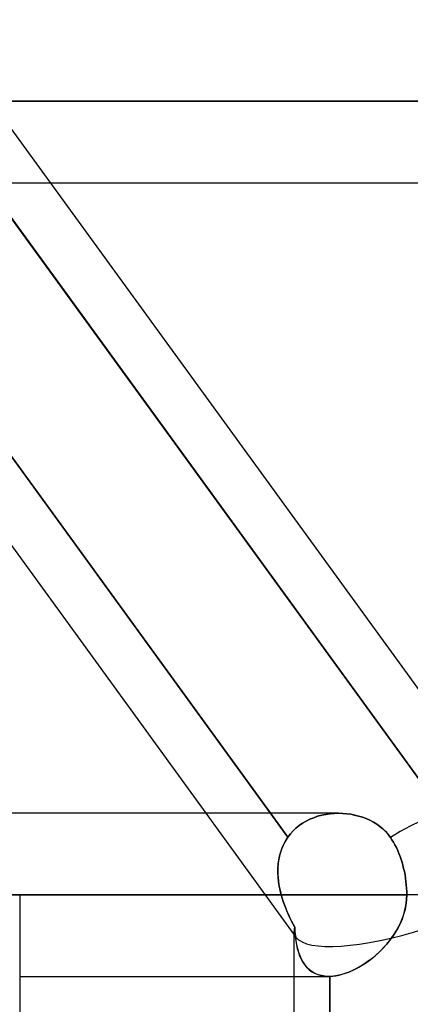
# Model space of a CAD drawing. Header units: millimetres. Extents: x -288 to 288, y -100 to 123.
# Tile 72 of 75: x 173.89 to 179.3, y 29.79 to 43.43. Entities that reach past the tile are written whole.
import ezdxf

# ---------------------------------------------------------------- set-up
doc = ezdxf.new("R2010")
doc.units = ezdxf.units.MM
doc.layers.add('MAIN-1', color=7, linetype='Continuous')
doc.layers.add('MAIN-2', color=7, linetype='Continuous')

msp = doc.modelspace()

# ---------------------------------------------------------------- linework, layer by layer
at = {"layer": 'MAIN-1'}
for p, q in [((164.773, 54.301), (180.754, 32.301)), ((238.43, 42.305), (173.487, 42.305)), ((170.757, 41.529), (177.363, 32.435)), ((170.118, 41.175), (176.467, 32.435)), ((174.308, 41.175), (237.3, 41.175)), ((178.304, 32.435), (173.465, 32.435)), ((178.306, 32.435), (178.362, 32.433)), ((178.362, 32.433), (178.418, 32.429)), ((178.418, 32.429), (178.473, 32.421)), ((178.473, 32.421), (178.528, 32.411)), ((178.528, 32.411), (178.583, 32.397)), ((178.583, 32.397), (178.636, 32.381)), ((178.636, 32.381), (178.688, 32.361)), ((178.688, 32.361), (178.739, 32.339)), ((178.739, 32.339), (178.787, 32.313)), ((178.787, 32.313), (178.834, 32.284)), ((178.834, 32.284), (178.878, 32.253)), ((178.878, 32.253), (178.919, 32.218)), ((178.919, 32.218), (178.958, 32.182)), ((178.958, 32.182), (178.992, 32.142)), ((178.992, 32.142), (179.024, 32.1)), ((179.024, 32.1), (179.045, 32.068)), ((179.045, 32.068), (179.066, 32.033)), ((179.066, 32.033), (179.086, 31.997)), ((179.086, 31.997), (179.106, 31.959)), ((179.106, 31.959), (179.124, 31.919)), ((179.124, 31.919), (179.142, 31.879)), ((179.142, 31.879), (179.158, 31.837)), ((179.158, 31.837), (179.172, 31.796)), ((179.172, 31.796), (179.185, 31.755)), ((179.185, 31.755), (179.197, 31.714)), ((179.197, 31.714), (179.207, 31.672)), ((179.207, 31.672), (179.217, 31.628)), ((179.217, 31.628), (179.226, 31.582)), ((179.226, 31.582), (179.233, 31.536)), ((179.233, 31.536), (179.239, 31.489)), ((179.239, 31.489), (179.244, 31.442)), ((179.244, 31.442), (179.247, 31.395)), ((179.247, 31.395), (179.249, 31.35)), ((179.25, 31.305), (173.886, 31.305)), ((173.886, 31.305), (173.886, 2.543)), ((179.25, 31.305), (179.247, 31.236)), ((179.249, 31.35), (179.25, 31.305)), ((181.077, 31.305), (179.25, 31.305)), ((179.239, 31.167), (179.226, 31.1)), ((179.247, 31.236), (179.239, 31.167)), ((179.207, 31.034), (179.185, 30.968)), ((179.226, 31.1), (179.207, 31.034)), ((179.157, 30.905), (179.126, 30.843)), ((179.185, 30.968), (179.157, 30.905)), ((179.053, 30.725), (179.012, 30.67)), ((179.091, 30.783), (179.053, 30.725)), ((179.126, 30.843), (179.091, 30.783)), ((178.968, 30.616), (178.923, 30.566)), ((179.012, 30.67), (178.968, 30.616)), ((178.825, 30.471), (178.773, 30.428)), ((178.874, 30.517), (178.825, 30.471)), ((178.923, 30.566), (178.874, 30.517)), ((178.612, 30.316), (178.557, 30.285)), ((178.666, 30.35), (178.612, 30.316)), ((178.72, 30.388), (178.666, 30.35)), ((178.773, 30.428), (178.72, 30.388)), ((173.886, 30.175), (178.168, 30.175)), ((177.687, 30.175), (177.687, 21.435)), ((178.17, 30.175), (178.168, 30.175)), ((178.173, 30.175), (178.17, 30.175)), ((178.176, 30.175), (178.173, 30.175)), ((178.178, 30.175), (178.176, 30.175)), ((178.181, 30.175), (178.178, 30.175)), ((178.184, 30.175), (178.181, 30.175)), ((178.234, 30.179), (178.184, 30.175)), ((178.184, 30.175), (178.184, 21.435)), ((178.285, 30.187), (178.234, 30.179)), ((178.338, 30.198), (178.285, 30.187)), ((178.392, 30.214), (178.338, 30.198)), ((178.447, 30.234), (178.392, 30.214)), ((178.502, 30.258), (178.447, 30.234)), ((178.557, 30.285), (178.502, 30.258))]:
    msp.add_line(p, q, dxfattribs=at)
msp.add_ellipse((179.382, 31.305), major_axis=(1.371, 0.996), ratio=0.506681, start_param=0, end_param=1.466187, dxfattribs=at)
at = {"layer": 'MAIN-2'}
for p, q in [((236.17, 42.305), (171.565, 42.305)), ((171.565, 42.305), (236.17, 42.305)), ((173.21, 42.305), (238.43, 42.305)), ((177.603, 32.105), (170.757, 41.529)), ((173.127, 41.566), (179.976, 32.138)), ((179.976, 32.138), (173.127, 41.566)), ((172.356, 41.175), (174.308, 41.175)), ((176.467, 32.435), (177.714, 30.718)), ((177.363, 32.435), (177.603, 32.105)), ((177.907, 32.352), (177.856, 32.326)), ((177.856, 32.326), (177.907, 32.352)), ((177.96, 32.374), (177.907, 32.352)), ((177.907, 32.352), (177.96, 32.374)), ((178.015, 32.393), (177.96, 32.374)), ((177.96, 32.374), (178.015, 32.393)), ((178.071, 32.408), (178.015, 32.393)), ((178.015, 32.393), (178.071, 32.408)), ((178.129, 32.42), (178.071, 32.408)), ((178.071, 32.408), (178.129, 32.42)), ((178.187, 32.428), (178.129, 32.42)), ((178.129, 32.42), (178.187, 32.428)), ((178.246, 32.433), (178.187, 32.428)), ((178.187, 32.428), (178.246, 32.433)), ((178.306, 32.435), (178.246, 32.433)), ((178.246, 32.433), (178.306, 32.435)), ((178.362, 32.433), (178.306, 32.435)), ((178.418, 32.429), (178.362, 32.433)), ((178.474, 32.421), (178.418, 32.429)), ((178.529, 32.411), (178.474, 32.421)), ((178.583, 32.397), (178.529, 32.411)), ((178.636, 32.381), (178.583, 32.397)), ((178.688, 32.361), (178.636, 32.381)), ((178.739, 32.339), (178.688, 32.361)), ((177.715, 32.229), (177.675, 32.191)), ((177.675, 32.191), (177.715, 32.229)), ((177.76, 32.265), (177.715, 32.229)), ((177.715, 32.229), (177.759, 32.265)), ((177.759, 32.265), (177.806, 32.297)), ((177.806, 32.297), (177.76, 32.265)), ((177.856, 32.326), (177.806, 32.297)), ((177.806, 32.297), (177.856, 32.326)), ((178.787, 32.313), (178.739, 32.339)), ((178.834, 32.284), (178.787, 32.313)), ((178.878, 32.253), (178.834, 32.284)), ((178.919, 32.219), (178.878, 32.253)), ((178.957, 32.182), (178.919, 32.219)), ((177.572, 32.057), (177.603, 32.105)), ((177.603, 32.105), (177.579, 32.068)), ((177.637, 32.149), (177.603, 32.105)), ((177.603, 32.105), (177.637, 32.149)), ((177.675, 32.191), (177.637, 32.149)), ((177.637, 32.149), (177.675, 32.191)), ((178.992, 32.142), (178.957, 32.182)), ((179.024, 32.1), (178.992, 32.142)), ((179.045, 32.068), (179.024, 32.1)), ((177.503, 31.901), (177.522, 31.955)), ((177.519, 31.949), (177.504, 31.907)), ((177.537, 31.99), (177.519, 31.949)), ((177.522, 31.955), (177.545, 32.007)), ((177.557, 32.03), (177.537, 31.99)), ((177.545, 32.007), (177.572, 32.057)), ((177.579, 32.068), (177.557, 32.03)), ((179.066, 32.033), (179.045, 32.068)), ((179.086, 31.997), (179.066, 32.033)), ((179.106, 31.959), (179.086, 31.997)), ((179.124, 31.919), (179.106, 31.959)), ((177.482, 31.82), (177.474, 31.776)), ((177.476, 31.789), (177.487, 31.846)), ((177.492, 31.864), (177.482, 31.82)), ((177.487, 31.846), (177.503, 31.901)), ((177.504, 31.907), (177.492, 31.864)), ((179.142, 31.879), (179.124, 31.919)), ((179.158, 31.837), (179.142, 31.879)), ((179.172, 31.796), (179.158, 31.837)), ((177.464, 31.671), (177.468, 31.73)), ((177.465, 31.684), (177.464, 31.637)), ((177.464, 31.611), (177.464, 31.671)), ((177.468, 31.73), (177.465, 31.684)), ((177.468, 31.73), (177.476, 31.789)), ((177.474, 31.776), (177.468, 31.73)), ((179.185, 31.755), (179.172, 31.796)), ((179.197, 31.714), (179.185, 31.755)), ((179.207, 31.672), (179.197, 31.714)), ((179.217, 31.628), (179.207, 31.672)), ((177.464, 31.637), (177.464, 31.59)), ((177.467, 31.55), (177.464, 31.611)), ((177.464, 31.59), (177.467, 31.543)), ((177.473, 31.489), (177.467, 31.55)), ((177.467, 31.543), (177.472, 31.496)), ((179.226, 31.582), (179.217, 31.628)), ((179.233, 31.536), (179.226, 31.582)), ((179.239, 31.489), (179.233, 31.536)), ((177.472, 31.496), (177.479, 31.448)), ((177.483, 31.428), (177.473, 31.489)), ((177.479, 31.448), (177.488, 31.4)), ((177.495, 31.366), (177.483, 31.428)), ((177.488, 31.4), (177.499, 31.353)), ((179.244, 31.442), (179.239, 31.489)), ((179.247, 31.395), (179.244, 31.442)), ((179.249, 31.35), (179.247, 31.395)), ((177.511, 31.305), (172.428, 31.305)), ((172.428, 31.305), (177.511, 31.305)), ((173.881, 31.305), (179.25, 31.305)), ((177.511, 31.305), (177.495, 31.366)), ((177.499, 31.353), (177.511, 31.305)), ((177.511, 31.305), (177.524, 31.259)), ((177.524, 31.258), (177.511, 31.305)), ((177.524, 31.259), (177.539, 31.213)), ((177.539, 31.211), (177.524, 31.258)), ((179.248, 31.247), (179.25, 31.305)), ((179.25, 31.305), (179.249, 31.35)), ((181.077, 31.305), (179.25, 31.305)), ((177.539, 31.213), (177.555, 31.167)), ((177.555, 31.165), (177.539, 31.211)), ((177.555, 31.167), (177.572, 31.122)), ((177.573, 31.119), (177.555, 31.165)), ((177.572, 31.122), (177.59, 31.076)), ((177.591, 31.074), (177.573, 31.119)), ((179.22, 31.076), (179.233, 31.132)), ((179.233, 31.132), (179.242, 31.189)), ((179.242, 31.189), (179.248, 31.247)), ((177.59, 31.076), (177.61, 31.031)), ((177.611, 31.029), (177.591, 31.074)), ((177.61, 31.031), (177.63, 30.987)), ((177.631, 30.985), (177.611, 31.029)), ((177.63, 30.987), (177.652, 30.942)), ((177.652, 30.941), (177.631, 30.985)), ((179.183, 30.965), (179.203, 31.02)), ((179.203, 31.02), (179.22, 31.076)), ((177.652, 30.942), (177.674, 30.899)), ((177.674, 30.898), (177.652, 30.941)), ((177.674, 30.899), (177.697, 30.855)), ((177.697, 30.855), (177.674, 30.898)), ((177.702, 30.79), (177.697, 30.855)), ((177.697, 30.855), (177.701, 30.792)), ((179.107, 30.809), (179.135, 30.86)), ((179.135, 30.86), (179.161, 30.912)), ((179.161, 30.912), (179.183, 30.965)), ((177.687, 30.799), (177.687, 30.175)), ((177.701, 30.792), (177.707, 30.731)), ((177.708, 30.727), (177.702, 30.79)), ((177.707, 30.731), (177.715, 30.673)), ((177.716, 30.667), (177.708, 30.727)), ((179.009, 30.666), (179.044, 30.712)), ((179.044, 30.712), (179.076, 30.76)), ((179.076, 30.76), (179.107, 30.809)), ((177.715, 30.673), (177.724, 30.617)), ((177.726, 30.61), (177.716, 30.667)), ((177.724, 30.617), (177.736, 30.563)), ((177.738, 30.555), (177.726, 30.61)), ((178.894, 30.537), (178.934, 30.578)), ((178.934, 30.578), (178.972, 30.621)), ((178.972, 30.621), (179.009, 30.666)), ((177.736, 30.563), (177.75, 30.512)), ((177.753, 30.504), (177.738, 30.555)), ((177.75, 30.512), (177.767, 30.463)), ((177.77, 30.455), (177.753, 30.504)), ((177.767, 30.463), (177.787, 30.417)), ((177.79, 30.41), (177.77, 30.455)), ((178.768, 30.424), (178.811, 30.459)), ((178.811, 30.459), (178.853, 30.497)), ((178.853, 30.497), (178.894, 30.537)), ((177.787, 30.417), (177.81, 30.374)), ((177.813, 30.368), (177.79, 30.41)), ((177.81, 30.374), (177.836, 30.334)), ((177.84, 30.329), (177.813, 30.368)), ((177.836, 30.334), (177.866, 30.298)), ((177.869, 30.295), (177.84, 30.329)), ((177.866, 30.298), (177.899, 30.267)), ((178.541, 30.277), (178.587, 30.302)), ((178.587, 30.302), (178.633, 30.329)), ((178.633, 30.329), (178.679, 30.358)), ((178.679, 30.358), (178.724, 30.39)), ((178.724, 30.39), (178.768, 30.424)), ((177.902, 30.264), (177.869, 30.295)), ((177.899, 30.267), (177.935, 30.239)), ((177.938, 30.237), (177.902, 30.264)), ((177.935, 30.239), (177.975, 30.217)), ((177.978, 30.215), (177.938, 30.237)), ((177.975, 30.217), (178.018, 30.199)), ((178.021, 30.198), (177.978, 30.215)), ((178.018, 30.199), (178.065, 30.185)), ((178.067, 30.185), (178.021, 30.198)), ((178.065, 30.185), (178.115, 30.178)), ((178.116, 30.178), (178.067, 30.185)), ((178.115, 30.178), (178.167, 30.175)), ((178.168, 30.175), (178.116, 30.178)), ((178.167, 30.175), (178.17, 30.175)), ((178.17, 30.175), (178.173, 30.175)), ((178.173, 30.175), (178.176, 30.175)), ((178.176, 30.175), (178.178, 30.175)), ((178.178, 30.175), (178.181, 30.175)), ((178.181, 30.175), (178.184, 30.175)), ((178.184, 30.175), (178.225, 30.178)), ((178.184, 21.435), (178.184, 30.175)), ((178.225, 30.178), (178.268, 30.184)), ((178.268, 30.184), (178.313, 30.192)), ((178.313, 30.192), (178.357, 30.204)), ((178.357, 30.204), (178.403, 30.218)), ((178.403, 30.218), (178.448, 30.235)), ((178.448, 30.235), (178.495, 30.255)), ((178.495, 30.255), (178.541, 30.277))]:
    msp.add_line(p, q, dxfattribs=at)
for major_axis, ratio, start_param, end_param in [((1.371, 0.996), 0.506681, 0, 1.466187), ((-1.688, -0.549), 0.272097, -0.193929, -0.091126), ((-1.688, -0.549), 0.272097, -0.193929, -0.091126), ((-1.688, -0.549), 0.272097, -0.091126, 0.087671), ((-1.688, -0.549), 0.272097, -0.091126, 0.087671), ((-1.688, -0.549), 0.272097, 0.087671, 1.553931), ((-1.688, -0.549), 0.272097, 0.087671, 1.553931)]:
    msp.add_ellipse((179.382, 31.305), major_axis=major_axis, ratio=ratio, start_param=start_param, end_param=end_param, dxfattribs=at)

doc.saveas('drawing.dxf')
